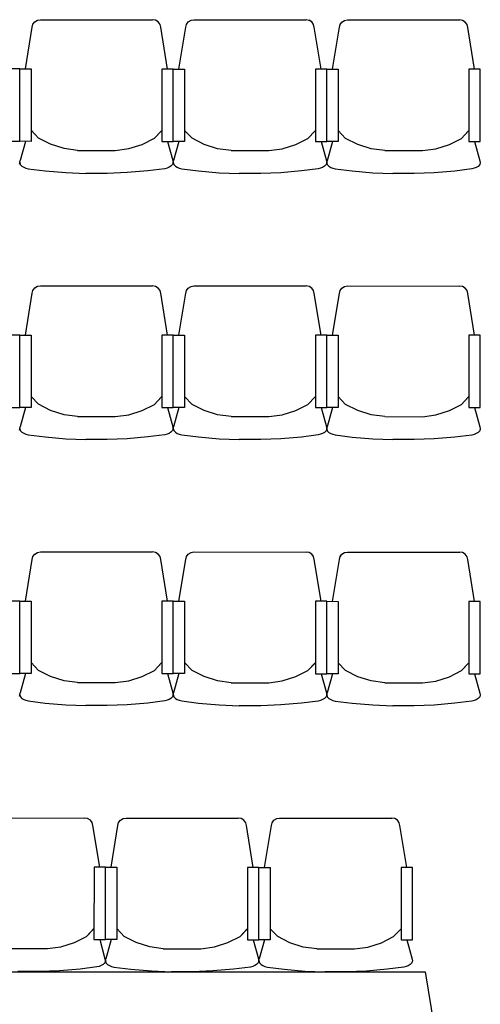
# Model space of a CAD drawing. Header units: millimetres. Extents: x -119471 to 297097, y -64331 to 65495.
# Tile 9 of 54: x -102342 to -100783, y -25212 to -21882. Entities that reach past the tile are written whole.
import ezdxf

# ---------------------------------------------------------------- set-up
doc = ezdxf.new("R2010")
doc.units = ezdxf.units.MM

msp = doc.modelspace()

# ---------------------------------------------------------------- linework, layer by layer
at = {"linetype": 'Continuous'}
for p, q in [((-102322.4, -22049), (-102299.1, -21907.5)), ((-102299.2, -21907.7), (-102297, -21897.9)), ((-102299.2, -21907.7), (-102297, -21897.9)), ((-102297, -21897.9), (-102290.7, -21889.6)), ((-102297, -21897.9), (-102290.7, -21889.6)), ((-102290.7, -21889.6), (-102281.4, -21884.1)), ((-102290.7, -21889.6), (-102281.4, -21884.1)), ((-102281.4, -21884.1), (-102271.5, -21882.3)), ((-102271.5, -21882.3), (-101891.9, -21882.5)), ((-101882, -21884.3), (-101891.9, -21882.5)), ((-101872.7, -21889.8), (-101882, -21884.3)), ((-101872.7, -21889.8), (-101882, -21884.3)), ((-101866.4, -21898.1), (-101872.7, -21889.8)), ((-101866.4, -21898.1), (-101872.7, -21889.8)), ((-101864.3, -21907.9), (-101866.4, -21898.1)), ((-101864.3, -21907.9), (-101866.4, -21898.1)), ((-101841.2, -22049.3), (-101864.3, -21907.7)), ((-101802.7, -22049.3), (-101779.4, -21907.7)), ((-101779.4, -21908), (-101777.2, -21898.2)), ((-101779.4, -21908), (-101777.2, -21898.2)), ((-101777.2, -21898.2), (-101771, -21889.9)), ((-101777.2, -21898.2), (-101771, -21889.9)), ((-101771, -21889.9), (-101761.7, -21884.3)), ((-101771, -21889.9), (-101761.7, -21884.4)), ((-101761.7, -21884.4), (-101751.8, -21882.6)), ((-101751.8, -21882.6), (-101372.2, -21882.8)), ((-101362.3, -21884.6), (-101372.2, -21882.8)), ((-101353, -21890.1), (-101362.3, -21884.5)), ((-101353, -21890.1), (-101362.3, -21884.6)), ((-101346.7, -21898.4), (-101353, -21890.1)), ((-101346.7, -21898.4), (-101353, -21890.1)), ((-101344.6, -21908.2), (-101346.7, -21898.4)), ((-101344.6, -21908.2), (-101346.7, -21898.4)), ((-101321.5, -22049.5), (-101344.6, -21908)), ((-101282.9, -22049.6), (-101259.7, -21908)), ((-101259.7, -21908.3), (-101257.5, -21898.5)), ((-101259.7, -21908.2), (-101257.5, -21898.5)), ((-101257.5, -21898.5), (-101251.3, -21890.2)), ((-101257.5, -21898.5), (-101251.3, -21890.2)), ((-101251.3, -21890.2), (-101242, -21884.6)), ((-101251.3, -21890.2), (-101242, -21884.6)), ((-101242, -21884.6), (-101232.1, -21882.9)), ((-101232.1, -21882.9), (-100852.4, -21883.1)), ((-100842.6, -21884.8), (-100852.4, -21883.1)), ((-100833.3, -21890.4), (-100842.6, -21884.8)), ((-100833.3, -21890.4), (-100842.6, -21884.8)), ((-100827, -21898.7), (-100833.3, -21890.4)), ((-100827, -21898.7), (-100833.3, -21890.4)), ((-100824.8, -21908.5), (-100827, -21898.7)), ((-100824.8, -21908.5), (-100827, -21898.7)), ((-100801.8, -22049.8), (-100824.9, -21908.2)), ((-103926.9, -25102.4), (-100969.1, -25102.4)), ((-100969.1, -25102.4), (-100821.1, -26002.4))]:
    msp.add_line(p, q, dxfattribs=at)
for p, q in [((-102277.9, -22283.1), (-102303.2, -22256.5)), ((-101885.9, -22283.4), (-101860.6, -22256.7)), ((-101885.9, -22283.4), (-101862.5, -22258.8)), ((-101758.2, -22283.4), (-101783.5, -22256.8)), ((-101366.2, -22283.6), (-101340.9, -22257)), ((-101366.2, -22283.6), (-101342.8, -22259.1)), ((-101238.5, -22283.7), (-101263.8, -22257)), ((-100846.5, -22283.9), (-100821.1, -22257.3)), ((-100846.5, -22283.9), (-100823.1, -22259.3)), ((-102322.5, -22293.8), (-102340.5, -22358.8)), ((-102237, -22303.8), (-102277.9, -22283.1)), ((-102191.4, -22318.3), (-102237, -22303.8)), ((-101972.5, -22318.5), (-101926.9, -22303.9)), ((-101926.9, -22303.9), (-101885.9, -22283.4)), ((-101926.9, -22303.9), (-101885.9, -22283.4)), ((-101841.3, -22294), (-101823.4, -22359.1)), ((-101802.8, -22294), (-101820.8, -22359.1)), ((-101717.3, -22304.1), (-101758.2, -22283.4)), ((-101671.7, -22318.6), (-101717.3, -22304.1)), ((-101452.8, -22318.7), (-101407.1, -22304.2)), ((-101407.1, -22304.2), (-101366.2, -22283.6)), ((-101407.1, -22304.2), (-101366.2, -22283.6)), ((-101321.6, -22294.3), (-101303.7, -22359.3)), ((-101283.1, -22294.3), (-101301.1, -22359.3)), ((-101197.6, -22304.3), (-101238.5, -22283.7)), ((-101151.9, -22318.9), (-101197.6, -22304.3)), ((-100933, -22319), (-100887.4, -22304.5)), ((-100887.4, -22304.5), (-100846.5, -22283.9)), ((-100887.4, -22304.5), (-100846.5, -22283.9)), ((-100801.9, -22294.6), (-100784, -22359.6)), ((-102145.8, -22324.4), (-102191.4, -22318.3)), ((-102145.8, -22324.4), (-102018.1, -22324.5)), ((-102018.1, -22324.5), (-101972.5, -22318.5)), ((-101626, -22324.7), (-101671.7, -22318.6)), ((-101626, -22324.7), (-101498.4, -22324.7)), ((-101498.4, -22324.7), (-101452.8, -22318.7)), ((-101106.3, -22324.9), (-101151.9, -22318.9)), ((-101106.3, -22324.9), (-100978.7, -22325)), ((-100978.7, -22325), (-100933, -22319)), ((-102341.8, -22364.5), (-102343.8, -22371.8)), ((-102341.8, -22364.5), (-102340.5, -22358.8)), ((-102341.8, -22364.5), (-102339.8, -22371.8)), ((-102339.8, -22371.8), (-102334.3, -22377.6)), ((-102334.3, -22377.6), (-102328, -22381.3)), ((-101829.6, -22377.9), (-101835.9, -22381.6)), ((-101824.1, -22372.1), (-101829.6, -22377.9)), ((-101822.1, -22364.8), (-101824.1, -22372.1)), ((-101823.4, -22359.1), (-101822.1, -22364.8)), ((-101822.1, -22364.8), (-101820.8, -22359.1)), ((-101822.1, -22364.8), (-101820.1, -22372.1)), ((-101820.1, -22372.1), (-101814.6, -22377.9)), ((-101814.6, -22377.9), (-101808.3, -22381.6)), ((-101304.4, -22372.4), (-101309.9, -22378.1)), ((-101302.4, -22365), (-101304.4, -22372.4)), ((-101303.7, -22359.3), (-101302.4, -22365)), ((-101302.4, -22365), (-101301.1, -22359.3)), ((-101302.4, -22365), (-101300.4, -22372.4)), ((-101300.4, -22372.4), (-101294.8, -22378.2)), ((-100784.7, -22372.6), (-100790.2, -22378.4)), ((-100782.7, -22365.3), (-100784.7, -22372.6)), ((-100784, -22359.6), (-100782.7, -22365.3)), ((-102328, -22381.3), (-102321.1, -22384)), ((-102321.1, -22384), (-102313, -22386.3)), ((-102313, -22386.3), (-102256, -22393.5)), ((-102256, -22393.5), (-102186.1, -22399.5)), ((-102186.1, -22399.5), (-102118.3, -22402.1)), ((-102045.6, -22402.2), (-102118.3, -22402.1)), ((-101977.8, -22399.6), (-102045.6, -22402.2)), ((-101907.9, -22393.7), (-101977.8, -22399.7)), ((-101907.9, -22393.7), (-101977.8, -22399.6)), ((-101851, -22386.5), (-101907.9, -22393.7)), ((-101842.8, -22384.3), (-101851, -22386.5)), ((-101835.9, -22381.6), (-101842.8, -22384.3)), ((-101808.3, -22381.6), (-101801.4, -22384.3)), ((-101801.4, -22384.3), (-101793.2, -22386.5)), ((-101793.2, -22386.5), (-101736.3, -22393.7)), ((-101736.3, -22393.7), (-101666.4, -22399.8)), ((-101666.4, -22399.8), (-101598.6, -22402.4)), ((-101525.9, -22402.4), (-101598.6, -22402.4)), ((-101458.1, -22399.9), (-101525.9, -22402.4)), ((-101388.2, -22393.9), (-101458.1, -22399.9)), ((-101388.2, -22393.9), (-101458.1, -22399.9)), ((-101331.2, -22386.8), (-101388.2, -22393.9)), ((-101323.1, -22384.5), (-101331.2, -22386.8)), ((-101316.2, -22381.9), (-101323.1, -22384.5)), ((-101309.9, -22378.1), (-101316.2, -22381.9)), ((-101294.8, -22378.2), (-101288.6, -22381.9)), ((-101288.6, -22381.9), (-101281.6, -22384.6)), ((-101281.6, -22384.6), (-101273.5, -22386.8)), ((-101273.5, -22386.8), (-101216.6, -22394)), ((-101216.6, -22394), (-101146.7, -22400.1)), ((-101146.7, -22400.1), (-101078.9, -22402.7)), ((-101006.2, -22402.7), (-101078.9, -22402.7)), ((-100938.4, -22400.2), (-101006.2, -22402.7)), ((-100868.5, -22394.2), (-100938.4, -22400.2)), ((-100868.5, -22394.2), (-100938.4, -22400.2)), ((-100811.5, -22387.1), (-100868.5, -22394.2)), ((-100803.4, -22384.8), (-100811.5, -22387.1)), ((-100796.5, -22382.1), (-100803.4, -22384.8)), ((-100790.2, -22378.4), (-100796.5, -22382.1)), ((-102322.4, -22949), (-102299.1, -22807.5)), ((-102299.2, -22807.7), (-102297, -22797.9)), ((-102299.2, -22807.7), (-102297, -22797.9)), ((-102297, -22797.9), (-102290.7, -22789.6)), ((-102297, -22797.9), (-102290.7, -22789.6)), ((-102290.7, -22789.6), (-102281.4, -22784.1)), ((-102290.7, -22789.6), (-102281.4, -22784.1)), ((-102281.4, -22784.1), (-102271.5, -22782.3)), ((-102271.5, -22782.3), (-101891.9, -22782.5)), ((-101882, -22784.3), (-101891.9, -22782.5)), ((-101872.7, -22789.8), (-101882, -22784.3)), ((-101872.7, -22789.8), (-101882, -22784.3)), ((-101866.4, -22798.1), (-101872.7, -22789.8)), ((-101866.4, -22798.1), (-101872.7, -22789.8)), ((-101864.3, -22807.9), (-101866.4, -22798.1)), ((-101864.3, -22807.9), (-101866.4, -22798.1)), ((-101841.2, -22949.3), (-101864.3, -22807.7)), ((-101802.7, -22949.3), (-101779.4, -22807.7)), ((-101779.4, -22808), (-101777.2, -22798.2)), ((-101779.4, -22808), (-101777.2, -22798.2)), ((-101777.2, -22798.2), (-101771, -22789.9)), ((-101777.2, -22798.2), (-101771, -22789.9)), ((-101771, -22789.9), (-101761.7, -22784.3)), ((-101771, -22789.9), (-101761.7, -22784.4)), ((-101761.7, -22784.4), (-101751.8, -22782.6)), ((-101751.8, -22782.6), (-101372.2, -22782.8)), ((-101362.3, -22784.6), (-101372.2, -22782.8)), ((-101353, -22790.1), (-101362.3, -22784.5)), ((-101353, -22790.1), (-101362.3, -22784.6)), ((-101346.7, -22798.4), (-101353, -22790.1)), ((-101346.7, -22798.4), (-101353, -22790.1)), ((-101344.6, -22808.2), (-101346.7, -22798.4)), ((-101344.6, -22808.2), (-101346.7, -22798.4)), ((-101321.5, -22949.5), (-101344.6, -22808)), ((-101282.9, -22949.6), (-101259.7, -22808)), ((-101259.7, -22808.2), (-101257.5, -22798.4)), ((-101259.7, -22808.2), (-101257.5, -22798.5)), ((-101257.5, -22798.4), (-101251.3, -22790.1)), ((-101257.5, -22798.5), (-101251.3, -22790.2)), ((-101251.3, -22790.2), (-101242, -22784.6)), ((-101251.3, -22790.1), (-101242, -22784.6)), ((-101242, -22784.6), (-101232.1, -22782.9)), ((-101232.1, -22782.9), (-100852.4, -22783.1)), ((-100842.6, -22784.8), (-100852.4, -22783.1)), ((-100833.3, -22790.4), (-100842.6, -22784.8)), ((-100833.3, -22790.4), (-100842.6, -22784.8)), ((-100827, -22798.7), (-100833.3, -22790.4)), ((-100827, -22798.7), (-100833.3, -22790.4)), ((-100824.8, -22808.5), (-100827, -22798.7)), ((-100824.8, -22808.5), (-100827, -22798.7)), ((-100801.8, -22949.8), (-100824.9, -22808.2)), ((-102277.9, -23183.1), (-102303.2, -23156.5)), ((-101885.9, -23183.4), (-101860.6, -23156.7)), ((-101885.9, -23183.4), (-101862.5, -23158.8)), ((-101758.2, -23183.4), (-101783.5, -23156.8)), ((-101366.2, -23183.6), (-101340.9, -23157)), ((-101366.2, -23183.6), (-101342.8, -23159.1)), ((-101238.5, -23183.7), (-101263.8, -23157)), ((-100846.5, -23183.9), (-100821.1, -23157.3)), ((-100846.5, -23183.9), (-100823.1, -23159.3)), ((-102322.5, -23193.8), (-102340.5, -23258.8)), ((-102237, -23203.8), (-102277.9, -23183.1)), ((-102191.4, -23218.3), (-102237, -23203.8)), ((-101972.5, -23218.5), (-101926.9, -23203.9)), ((-101926.9, -23203.9), (-101885.9, -23183.4)), ((-101926.9, -23203.9), (-101885.9, -23183.4)), ((-101841.3, -23194), (-101823.4, -23259.1)), ((-101802.8, -23194), (-101820.8, -23259.1)), ((-101717.3, -23204.1), (-101758.2, -23183.4)), ((-101671.7, -23218.6), (-101717.3, -23204.1)), ((-101452.8, -23218.7), (-101407.1, -23204.2)), ((-101407.1, -23204.2), (-101366.2, -23183.6)), ((-101407.1, -23204.2), (-101366.2, -23183.6)), ((-101321.6, -23194.3), (-101303.7, -23259.3)), ((-101283.1, -23194.3), (-101301.1, -23259.3)), ((-101197.6, -23204.3), (-101238.5, -23183.7)), ((-101151.9, -23218.9), (-101197.6, -23204.3)), ((-100933, -23219), (-100887.4, -23204.5)), ((-100887.4, -23204.5), (-100846.5, -23183.9)), ((-100887.4, -23204.5), (-100846.5, -23183.9)), ((-100801.9, -23194.5), (-100784, -23259.6)), ((-102145.8, -23224.4), (-102191.4, -23218.3)), ((-102145.8, -23224.4), (-102018.1, -23224.5)), ((-102018.1, -23224.5), (-101972.5, -23218.5)), ((-101626, -23224.7), (-101671.7, -23218.6)), ((-101626, -23224.7), (-101498.4, -23224.7)), ((-101498.4, -23224.7), (-101452.8, -23218.7)), ((-101106.3, -23224.9), (-101151.9, -23218.9)), ((-101106.3, -23224.9), (-100978.7, -23225)), ((-100978.7, -23225), (-100933, -23219)), ((-102341.8, -23264.5), (-102343.8, -23271.8)), ((-102341.8, -23264.5), (-102340.5, -23258.8)), ((-102341.8, -23264.5), (-102339.8, -23271.8)), ((-102339.8, -23271.8), (-102334.3, -23277.6)), ((-101824.1, -23272.1), (-101829.6, -23277.9)), ((-101822.1, -23264.8), (-101824.1, -23272.1)), ((-101823.4, -23259.1), (-101822.1, -23264.8)), ((-101822.1, -23264.8), (-101820.8, -23259.1)), ((-101822.1, -23264.8), (-101820.1, -23272.1)), ((-101820.1, -23272.1), (-101814.6, -23277.9)), ((-101304.4, -23272.4), (-101309.9, -23278.1)), ((-101302.4, -23265), (-101304.4, -23272.4)), ((-101303.7, -23259.3), (-101302.4, -23265)), ((-101302.4, -23265), (-101301.1, -23259.3)), ((-101302.4, -23265), (-101300.4, -23272.4)), ((-101300.4, -23272.4), (-101294.8, -23278.2)), ((-100784.7, -23272.6), (-100790.2, -23278.4)), ((-100782.7, -23265.3), (-100784.7, -23272.6)), ((-100784, -23259.6), (-100782.7, -23265.3)), ((-102334.3, -23277.6), (-102328, -23281.3)), ((-102328, -23281.3), (-102321.1, -23284)), ((-102321.1, -23284), (-102313, -23286.3)), ((-102313, -23286.3), (-102256, -23293.5)), ((-102256, -23293.5), (-102186.1, -23299.5)), ((-102186.1, -23299.5), (-102118.3, -23302.1)), ((-102045.6, -23302.2), (-102118.3, -23302.1)), ((-101977.8, -23299.6), (-102045.6, -23302.2)), ((-101907.9, -23293.7), (-101977.8, -23299.7)), ((-101907.9, -23293.7), (-101977.8, -23299.6)), ((-101851, -23286.5), (-101907.9, -23293.7)), ((-101842.8, -23284.3), (-101851, -23286.5)), ((-101835.9, -23281.6), (-101842.8, -23284.3)), ((-101829.6, -23277.9), (-101835.9, -23281.6)), ((-101814.6, -23277.9), (-101808.3, -23281.6)), ((-101808.3, -23281.6), (-101801.4, -23284.3)), ((-101801.4, -23284.3), (-101793.2, -23286.5)), ((-101793.2, -23286.5), (-101736.3, -23293.7)), ((-101736.3, -23293.7), (-101666.4, -23299.8)), ((-101666.4, -23299.8), (-101598.6, -23302.4)), ((-101525.9, -23302.4), (-101598.6, -23302.4)), ((-101458.1, -23299.9), (-101525.9, -23302.4)), ((-101388.2, -23293.9), (-101458.1, -23299.9)), ((-101388.2, -23293.9), (-101458.1, -23299.9)), ((-101331.2, -23286.8), (-101388.2, -23293.9)), ((-101323.1, -23284.5), (-101331.2, -23286.8)), ((-101316.2, -23281.9), (-101323.1, -23284.5)), ((-101309.9, -23278.1), (-101316.2, -23281.9)), ((-101294.8, -23278.2), (-101288.6, -23281.9)), ((-101288.6, -23281.9), (-101281.6, -23284.5)), ((-101281.6, -23284.5), (-101273.5, -23286.8)), ((-101273.5, -23286.8), (-101216.6, -23294)), ((-101216.6, -23294), (-101146.7, -23300.1)), ((-101146.7, -23300.1), (-101078.9, -23302.7)), ((-101006.2, -23302.7), (-101078.9, -23302.7)), ((-100938.4, -23300.2), (-101006.2, -23302.7)), ((-100868.5, -23294.2), (-100938.4, -23300.2)), ((-100868.5, -23294.2), (-100938.4, -23300.2)), ((-100811.5, -23287), (-100868.5, -23294.2)), ((-100803.4, -23284.8), (-100811.5, -23287)), ((-100796.5, -23282.1), (-100803.4, -23284.8)), ((-100790.2, -23278.4), (-100796.5, -23282.1))]:
    msp.add_line(p, q)
at = {"linetype": 'ByBlock'}
for p, q in [((-102322.4, -23849), (-102299.1, -23707.5)), ((-102299.2, -23707.7), (-102297, -23697.9)), ((-102299.2, -23707.7), (-102297, -23697.9)), ((-102297, -23697.9), (-102290.7, -23689.6)), ((-102297, -23697.9), (-102290.7, -23689.6)), ((-102290.7, -23689.6), (-102281.4, -23684.1)), ((-102290.7, -23689.6), (-102281.4, -23684.1)), ((-102281.4, -23684.1), (-102271.5, -23682.3)), ((-102271.5, -23682.3), (-101891.9, -23682.5)), ((-101882, -23684.3), (-101891.9, -23682.5)), ((-101872.7, -23689.8), (-101882, -23684.3)), ((-101872.7, -23689.8), (-101882, -23684.3)), ((-101866.4, -23698.1), (-101872.7, -23689.8)), ((-101866.4, -23698.1), (-101872.7, -23689.8)), ((-101864.3, -23707.9), (-101866.4, -23698.1)), ((-101864.3, -23707.9), (-101866.4, -23698.1)), ((-101841.2, -23849.3), (-101864.3, -23707.7)), ((-101802.7, -23849.3), (-101779.4, -23707.7)), ((-101779.4, -23708), (-101777.2, -23698.2)), ((-101779.4, -23708), (-101777.2, -23698.2)), ((-101777.2, -23698.2), (-101771, -23689.9)), ((-101777.2, -23698.2), (-101771, -23689.9)), ((-101771, -23689.9), (-101761.7, -23684.3)), ((-101771, -23689.9), (-101761.7, -23684.4)), ((-101761.7, -23684.4), (-101751.8, -23682.6)), ((-101751.8, -23682.6), (-101372.2, -23682.8)), ((-101362.3, -23684.6), (-101372.2, -23682.8)), ((-101353, -23690.1), (-101362.3, -23684.5)), ((-101353, -23690.1), (-101362.3, -23684.6)), ((-101346.7, -23698.4), (-101353, -23690.1)), ((-101346.7, -23698.4), (-101353, -23690.1)), ((-101344.6, -23708.2), (-101346.7, -23698.4)), ((-101344.6, -23708.2), (-101346.7, -23698.4)), ((-101321.5, -23849.5), (-101344.6, -23708)), ((-101282.9, -23849.6), (-101259.7, -23708)), ((-101259.7, -23708.2), (-101257.5, -23698.4)), ((-101259.7, -23708.2), (-101257.5, -23698.5)), ((-101257.5, -23698.4), (-101251.3, -23690.1)), ((-101257.5, -23698.5), (-101251.3, -23690.2)), ((-101251.3, -23690.2), (-101242, -23684.6)), ((-101251.3, -23690.1), (-101242, -23684.6)), ((-101242, -23684.6), (-101232.1, -23682.9)), ((-101232.1, -23682.9), (-100852.4, -23683.1)), ((-100842.6, -23684.8), (-100852.4, -23683.1)), ((-100833.3, -23690.4), (-100842.6, -23684.8)), ((-100833.3, -23690.4), (-100842.6, -23684.8)), ((-100827, -23698.7), (-100833.3, -23690.4)), ((-100827, -23698.7), (-100833.3, -23690.4)), ((-100824.8, -23708.5), (-100827, -23698.7)), ((-100824.8, -23708.5), (-100827, -23698.7)), ((-100801.8, -23849.8), (-100824.9, -23708.2)), ((-102277.9, -24083.1), (-102303.2, -24056.5)), ((-101885.9, -24083.4), (-101860.6, -24056.7)), ((-101885.9, -24083.4), (-101862.5, -24058.8)), ((-101758.2, -24083.4), (-101783.5, -24056.8)), ((-101366.2, -24083.6), (-101340.9, -24057)), ((-101366.2, -24083.6), (-101342.8, -24059.1)), ((-101238.5, -24083.7), (-101263.8, -24057)), ((-100846.5, -24083.9), (-100821.1, -24057.3)), ((-100846.5, -24083.9), (-100823.1, -24059.3)), ((-102322.5, -24093.8), (-102340.5, -24158.8)), ((-102237, -24103.8), (-102277.9, -24083.1)), ((-102191.4, -24118.3), (-102237, -24103.8)), ((-101972.5, -24118.5), (-101926.9, -24103.9)), ((-101926.9, -24103.9), (-101885.9, -24083.4)), ((-101926.9, -24103.9), (-101885.9, -24083.4)), ((-101841.3, -24094), (-101823.4, -24159.1)), ((-101802.8, -24094), (-101820.8, -24159.1)), ((-101717.3, -24104.1), (-101758.2, -24083.4)), ((-101671.7, -24118.6), (-101717.3, -24104.1)), ((-101452.8, -24118.7), (-101407.1, -24104.2)), ((-101407.1, -24104.2), (-101366.2, -24083.6)), ((-101407.1, -24104.2), (-101366.2, -24083.6)), ((-101321.6, -24094.3), (-101303.7, -24159.3)), ((-101283.1, -24094.3), (-101301.1, -24159.3)), ((-101197.6, -24104.3), (-101238.5, -24083.7)), ((-101151.9, -24118.9), (-101197.6, -24104.3)), ((-100933, -24119), (-100887.4, -24104.5)), ((-100887.4, -24104.5), (-100846.5, -24083.9)), ((-100887.4, -24104.5), (-100846.5, -24083.9)), ((-100801.9, -24094.5), (-100784, -24159.6)), ((-102145.8, -24124.4), (-102191.4, -24118.3)), ((-102145.8, -24124.4), (-102018.1, -24124.5)), ((-102018.1, -24124.5), (-101972.5, -24118.5)), ((-101626, -24124.7), (-101671.7, -24118.6)), ((-101626, -24124.7), (-101498.4, -24124.7)), ((-101498.4, -24124.7), (-101452.8, -24118.7)), ((-101106.3, -24124.9), (-101151.9, -24118.9)), ((-101106.3, -24124.9), (-100978.7, -24125)), ((-100978.7, -24125), (-100933, -24119)), ((-102341.8, -24164.5), (-102343.8, -24171.8)), ((-102341.8, -24164.5), (-102340.5, -24158.8)), ((-102341.8, -24164.5), (-102339.8, -24171.8)), ((-102339.8, -24171.8), (-102334.3, -24177.6)), ((-101824.1, -24172.1), (-101829.6, -24177.9)), ((-101822.1, -24164.8), (-101824.1, -24172.1)), ((-101823.4, -24159.1), (-101822.1, -24164.8)), ((-101822.1, -24164.8), (-101820.8, -24159.1)), ((-101822.1, -24164.8), (-101820.1, -24172.1)), ((-101820.1, -24172.1), (-101814.6, -24177.9)), ((-101304.4, -24172.4), (-101309.9, -24178.1)), ((-101302.4, -24165), (-101304.4, -24172.4)), ((-101303.7, -24159.3), (-101302.4, -24165)), ((-101302.4, -24165), (-101301.1, -24159.3)), ((-101302.4, -24165), (-101300.4, -24172.4)), ((-101300.4, -24172.4), (-101294.8, -24178.2)), ((-100784.7, -24172.6), (-100790.2, -24178.4)), ((-100782.7, -24165.3), (-100784.7, -24172.6)), ((-100784, -24159.6), (-100782.7, -24165.3)), ((-102334.3, -24177.6), (-102328, -24181.3)), ((-102328, -24181.3), (-102321.1, -24184)), ((-102321.1, -24184), (-102313, -24186.3)), ((-102313, -24186.3), (-102256, -24193.5)), ((-102256, -24193.5), (-102186.1, -24199.5)), ((-102186.1, -24199.5), (-102118.3, -24202.1)), ((-102045.6, -24202.2), (-102118.3, -24202.1)), ((-101977.8, -24199.6), (-102045.6, -24202.2)), ((-101907.9, -24193.7), (-101977.8, -24199.7)), ((-101907.9, -24193.7), (-101977.8, -24199.6)), ((-101851, -24186.5), (-101907.9, -24193.7)), ((-101842.8, -24184.3), (-101851, -24186.5)), ((-101835.9, -24181.6), (-101842.8, -24184.3)), ((-101829.6, -24177.9), (-101835.9, -24181.6)), ((-101814.6, -24177.9), (-101808.3, -24181.6)), ((-101808.3, -24181.6), (-101801.4, -24184.3)), ((-101801.4, -24184.3), (-101793.2, -24186.5)), ((-101793.2, -24186.5), (-101736.3, -24193.7)), ((-101736.3, -24193.7), (-101666.4, -24199.8)), ((-101666.4, -24199.8), (-101598.6, -24202.4)), ((-101525.9, -24202.4), (-101598.6, -24202.4)), ((-101458.1, -24199.9), (-101525.9, -24202.4)), ((-101388.2, -24193.9), (-101458.1, -24199.9)), ((-101388.2, -24193.9), (-101458.1, -24199.9)), ((-101331.2, -24186.8), (-101388.2, -24193.9)), ((-101323.1, -24184.5), (-101331.2, -24186.8)), ((-101316.2, -24181.9), (-101323.1, -24184.5)), ((-101309.9, -24178.1), (-101316.2, -24181.9)), ((-101294.8, -24178.2), (-101288.6, -24181.9)), ((-101288.6, -24181.9), (-101281.6, -24184.5)), ((-101281.6, -24184.5), (-101273.5, -24186.8)), ((-101273.5, -24186.8), (-101216.6, -24194)), ((-101216.6, -24194), (-101146.7, -24200.1)), ((-101146.7, -24200.1), (-101078.9, -24202.7)), ((-101006.2, -24202.7), (-101078.9, -24202.7)), ((-100938.4, -24200.2), (-101006.2, -24202.7)), ((-100868.5, -24194.2), (-100938.4, -24200.2)), ((-100868.5, -24194.2), (-100938.4, -24200.2)), ((-100811.5, -24187), (-100868.5, -24194.2)), ((-100803.4, -24184.8), (-100811.5, -24187)), ((-100796.5, -24182.1), (-100803.4, -24184.8)), ((-100790.2, -24178.4), (-100796.5, -24182.1)), ((-102501.2, -24582.1), (-102121.6, -24582.3)), ((-102111.7, -24584), (-102121.6, -24582.3)), ((-102102.4, -24589.6), (-102111.7, -24584)), ((-102102.4, -24589.5), (-102111.7, -24584)), ((-102096.2, -24597.8), (-102102.4, -24589.5)), ((-102096.2, -24597.9), (-102102.4, -24589.6)), ((-102094, -24607.6), (-102096.2, -24597.8)), ((-102094, -24607.7), (-102096.2, -24597.9)), ((-102070.9, -24749), (-102094, -24607.4)), ((-102032.4, -24749), (-102009.1, -24607.5)), ((-102009.2, -24607.7), (-102007, -24597.9)), ((-102009.2, -24607.7), (-102007, -24597.9)), ((-102007, -24597.9), (-102000.7, -24589.6)), ((-102007, -24597.9), (-102000.7, -24589.6)), ((-102000.7, -24589.6), (-101991.4, -24584.1)), ((-102000.7, -24589.6), (-101991.4, -24584.1)), ((-101991.4, -24584.1), (-101981.5, -24582.3)), ((-101981.5, -24582.3), (-101601.9, -24582.5)), ((-101592, -24584.3), (-101601.9, -24582.5)), ((-101582.7, -24589.8), (-101592, -24584.3)), ((-101582.7, -24589.8), (-101592, -24584.3)), ((-101576.4, -24598.1), (-101582.7, -24589.8)), ((-101576.4, -24598.1), (-101582.7, -24589.8)), ((-101574.3, -24607.9), (-101576.4, -24598.1)), ((-101574.3, -24607.9), (-101576.4, -24598.1)), ((-101551.2, -24749.2), (-101574.3, -24607.7)), ((-101512.7, -24749.3), (-101489.4, -24607.7)), ((-101489.4, -24608), (-101487.2, -24598.2)), ((-101489.4, -24607.9), (-101487.2, -24598.2)), ((-101487.2, -24598.2), (-101481, -24589.9)), ((-101487.2, -24598.2), (-101481, -24589.9)), ((-101481, -24589.9), (-101471.7, -24584.3)), ((-101481, -24589.9), (-101471.7, -24584.3)), ((-101471.7, -24584.3), (-101461.8, -24582.6)), ((-101461.8, -24582.6), (-101082.2, -24582.8)), ((-101072.3, -24584.5), (-101082.2, -24582.8)), ((-101063, -24590.1), (-101072.3, -24584.5)), ((-101063, -24590.1), (-101072.3, -24584.5)), ((-101056.7, -24598.4), (-101063, -24590.1)), ((-101056.7, -24598.4), (-101063, -24590.1)), ((-101054.6, -24608.2), (-101056.7, -24598.4)), ((-101054.6, -24608.2), (-101056.7, -24598.4)), ((-101031.5, -24749.5), (-101054.6, -24607.9)), ((-102115.6, -24983.1), (-102090.3, -24956.4)), ((-102115.6, -24983.1), (-102092.3, -24958.5)), ((-101987.9, -24983.1), (-102013.2, -24956.5)), ((-101595.9, -24983.3), (-101570.6, -24956.7)), ((-101595.9, -24983.3), (-101572.5, -24958.8)), ((-101468.2, -24983.4), (-101493.5, -24956.7)), ((-101076.2, -24983.6), (-101050.9, -24957)), ((-101076.2, -24983.6), (-101052.8, -24959)), ((-102202.2, -25018.2), (-102156.6, -25003.7)), ((-102156.6, -25003.7), (-102115.6, -24983.1)), ((-102156.6, -25003.7), (-102115.6, -24983.1)), ((-102071, -24993.7), (-102053.1, -25058.8)), ((-102032.5, -24993.7), (-102050.5, -25058.8)), ((-101947, -25003.8), (-101987.9, -24983.1)), ((-101901.4, -25018.3), (-101947, -25003.8)), ((-101682.5, -25018.4), (-101636.9, -25003.9)), ((-101636.9, -25003.9), (-101595.9, -24983.3)), ((-101636.9, -25003.9), (-101595.9, -24983.3)), ((-101551.3, -24994), (-101533.4, -25059.1)), ((-101512.8, -24994), (-101530.8, -25059)), ((-101427.3, -25004), (-101468.2, -24983.4)), ((-101381.7, -25018.6), (-101427.3, -25004)), ((-101162.8, -25018.7), (-101117.1, -25004.2)), ((-101117.1, -25004.2), (-101076.2, -24983.6)), ((-101117.1, -25004.2), (-101076.2, -24983.6)), ((-101031.6, -24994.3), (-101013.7, -25059.3)), ((-102375.5, -25024.1), (-102247.8, -25024.2)), ((-102247.8, -25024.2), (-102202.2, -25018.2)), ((-101855.8, -25024.4), (-101901.4, -25018.3)), ((-101855.8, -25024.4), (-101728.1, -25024.4)), ((-101728.1, -25024.4), (-101682.5, -25018.4)), ((-101336, -25024.6), (-101381.7, -25018.6)), ((-101336, -25024.6), (-101208.4, -25024.7)), ((-101208.4, -25024.7), (-101162.8, -25018.7)), ((-102053.8, -25071.8), (-102059.4, -25077.6)), ((-102051.8, -25064.5), (-102053.8, -25071.8)), ((-102053.1, -25058.8), (-102051.8, -25064.5)), ((-102051.8, -25064.5), (-102050.5, -25058.8)), ((-102051.8, -25064.5), (-102049.8, -25071.8)), ((-102049.8, -25071.8), (-102044.3, -25077.6)), ((-101534.1, -25072.1), (-101539.6, -25077.9)), ((-101532.1, -25064.7), (-101534.1, -25072.1)), ((-101533.4, -25059.1), (-101532.1, -25064.8)), ((-101532.1, -25064.7), (-101530.8, -25059)), ((-101532.1, -25064.7), (-101530.1, -25072.1)), ((-101530.1, -25072.1), (-101524.6, -25077.9)), ((-101014.4, -25072.3), (-101019.9, -25078.1)), ((-101012.4, -25065), (-101014.4, -25072.3)), ((-101013.7, -25059.3), (-101012.4, -25065)), ((-102275.3, -25101.9), (-102348, -25101.8)), ((-102207.5, -25099.4), (-102275.3, -25101.9)), ((-102137.6, -25093.4), (-102207.5, -25099.4)), ((-102137.6, -25093.4), (-102207.5, -25099.4)), ((-102080.7, -25086.2), (-102137.6, -25093.4)), ((-102072.6, -25084), (-102080.7, -25086.2)), ((-102065.6, -25081.3), (-102072.6, -25084)), ((-102059.4, -25077.6), (-102065.6, -25081.3)), ((-102044.3, -25077.6), (-102038, -25081.3)), ((-102038, -25081.3), (-102031.1, -25084)), ((-102031.1, -25084), (-102023, -25086.3)), ((-102023, -25086.3), (-101966, -25093.5)), ((-101966, -25093.5), (-101896.1, -25099.5)), ((-101896.1, -25099.5), (-101828.3, -25102.1)), ((-101755.6, -25102.1), (-101828.3, -25102.1)), ((-101687.8, -25099.6), (-101755.6, -25102.1)), ((-101617.9, -25093.6), (-101687.8, -25099.6)), ((-101617.9, -25093.7), (-101687.8, -25099.6)), ((-101561, -25086.5), (-101617.9, -25093.6)), ((-101552.8, -25084.2), (-101561, -25086.5)), ((-101545.9, -25081.6), (-101552.8, -25084.2)), ((-101539.6, -25077.9), (-101545.9, -25081.6)), ((-101524.6, -25077.9), (-101518.3, -25081.6)), ((-101518.3, -25081.6), (-101511.4, -25084.3)), ((-101511.4, -25084.3), (-101503.2, -25086.5)), ((-101503.2, -25086.5), (-101446.3, -25093.7)), ((-101446.3, -25093.7), (-101376.4, -25099.8)), ((-101376.4, -25099.8), (-101308.6, -25102.4)), ((-101235.9, -25102.4), (-101308.6, -25102.4)), ((-101168.1, -25099.9), (-101235.9, -25102.4)), ((-101098.2, -25093.9), (-101168.1, -25099.9)), ((-101098.2, -25093.9), (-101168.1, -25099.9)), ((-101041.2, -25086.8), (-101098.2, -25093.9)), ((-101033.1, -25084.5), (-101041.2, -25086.8)), ((-101026.2, -25081.8), (-101033.1, -25084.5)), ((-101019.9, -25078.1), (-101026.2, -25081.8))]:
    msp.add_line(p, q, dxfattribs=at)
at = {"flags": 128}
for points in [[(-102341.6, -22049), (-102380.2, -22049), (-102380.3, -22293.7), (-102341.8, -22293.7)], [(-102341.6, -22049), (-102303.1, -22049), (-102303.2, -22293.8), (-102341.8, -22293.7)], [(-101821.9, -22049.3), (-101860.5, -22049.3), (-101860.6, -22294), (-101822.1, -22294)], [(-101821.9, -22049.3), (-101783.4, -22049.3), (-101783.5, -22294), (-101822.1, -22294)], [(-101302.2, -22049.5), (-101340.7, -22049.5), (-101340.9, -22294.3), (-101302.3, -22294.3)], [(-101302.2, -22049.6), (-101263.7, -22049.6), (-101263.8, -22294.3), (-101302.3, -22294.3)], [(-100782.5, -22049.8), (-100821, -22049.8), (-100821.2, -22294.5), (-100782.6, -22294.6)], [(-102341.6, -22949), (-102380.2, -22949), (-102380.3, -23193.7), (-102341.8, -23193.7)], [(-102341.6, -22949), (-102303.1, -22949), (-102303.2, -23193.8), (-102341.8, -23193.7)], [(-101821.9, -22949.3), (-101860.5, -22949.3), (-101860.6, -23194), (-101822.1, -23194)], [(-101821.9, -22949.3), (-101783.4, -22949.3), (-101783.5, -23194), (-101822.1, -23194)], [(-101302.2, -22949.5), (-101340.7, -22949.5), (-101340.9, -23194.3), (-101302.3, -23194.3)], [(-101302.2, -22949.5), (-101263.7, -22949.6), (-101263.8, -23194.3), (-101302.3, -23194.3)], [(-100782.5, -22949.8), (-100821, -22949.8), (-100821.2, -23194.5), (-100782.6, -23194.5)]]:
    msp.add_lwpolyline(points, close=True, dxfattribs=at)
at = {"linetype": 'ByBlock', "flags": 128}
for points in [[(-102341.6, -23849), (-102380.2, -23849), (-102380.3, -24093.7), (-102341.8, -24093.7)], [(-102341.6, -23849), (-102303.1, -23849), (-102303.2, -24093.8), (-102341.8, -24093.7)], [(-101821.9, -23849.3), (-101860.5, -23849.3), (-101860.6, -24094), (-101822.1, -24094)], [(-101821.9, -23849.3), (-101783.4, -23849.3), (-101783.5, -24094), (-101822.1, -24094)], [(-101302.2, -23849.5), (-101340.7, -23849.5), (-101340.9, -24094.3), (-101302.3, -24094.3)], [(-101302.2, -23849.5), (-101263.7, -23849.6), (-101263.8, -24094.3), (-101302.3, -24094.3)], [(-100782.5, -23849.8), (-100821, -23849.8), (-100821.2, -24094.5), (-100782.6, -24094.5)], [(-102051.6, -24749), (-102090.2, -24749), (-102090.3, -24993.7), (-102051.8, -24993.7)], [(-102051.6, -24749), (-102013.1, -24749), (-102013.2, -24993.7), (-102051.8, -24993.7)], [(-101531.9, -24749.3), (-101570.5, -24749.2), (-101570.6, -24994), (-101532.1, -24994)], [(-101531.9, -24749.3), (-101493.4, -24749.3), (-101493.5, -24994), (-101532.1, -24994)], [(-101012.2, -24749.5), (-101050.7, -24749.5), (-101050.9, -24994.2), (-101012.3, -24994.3)]]:
    msp.add_lwpolyline(points, close=True, dxfattribs=at)

doc.saveas('drawing.dxf')
